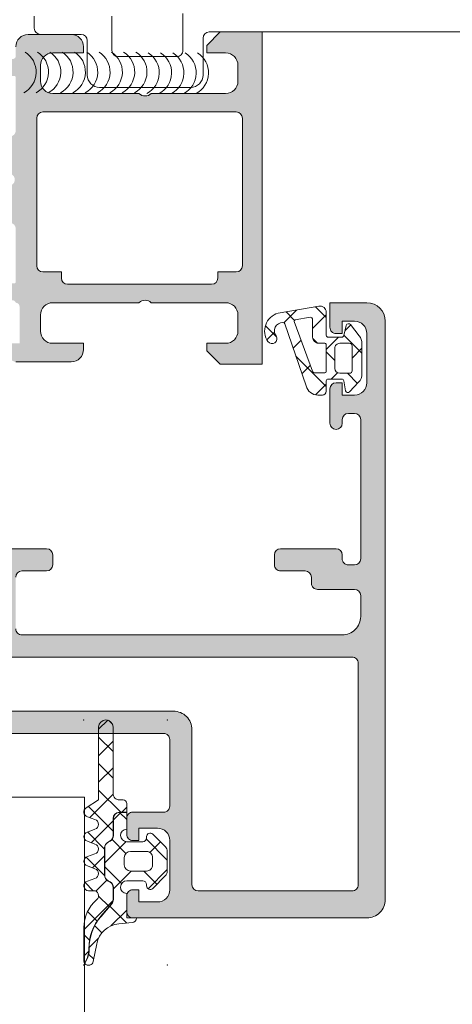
# Model space of a CAD drawing. Header units: millimetres. Extents: x 144573 to 336993, y 74252 to 247042.
# Tile 170 of 256: x 146789 to 146824, y 195383 to 195463. Entities that reach past the tile are written whole.
import ezdxf

# ---------------------------------------------------------------- set-up
doc = ezdxf.new("R2010")
doc.units = ezdxf.units.MM
doc.layers.add('FASÁDA DETAILNÍ', color=255, linetype='Continuous', lineweight=0)

msp = doc.modelspace()

# ---------------------------------------------------------------- hatches: boundary and pattern name
at = {"layer": 'FASÁDA DETAILNÍ'}
h = msp.add_hatch(color=256, dxfattribs=at)
edge = h.paths.add_edge_path()
edge.add_arc((146788.5419464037, 195458.069042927), 0.1199999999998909, 359.9999999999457, 450.0000000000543)
edge.add_line((146788.5419464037, 195458.189042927), (146785.7819484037, 195458.189042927))
edge.add_arc((146785.7819484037, 195458.489042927), 0.2999999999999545, 180, 270, ccw=False)
edge.add_line((146785.4819484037, 195458.489042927), (146785.4819484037, 195459.469017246))
edge.add_arc((146785.7819484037, 195459.469017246), 0.2999999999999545, 90, 180, ccw=False)
edge.add_line((146785.7819484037, 195459.769017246), (146787.6619594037, 195459.769017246))
edge.add_arc((146787.9295027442, 195459.8478843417), 0.2789255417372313, 196.4245945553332, 271.1628700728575)
edge.add_line((146787.9351634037, 195459.569016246), (146788.3887574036, 195459.569016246))
edge.add_arc((146788.3944258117, 195459.8478536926), 0.2788950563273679, 268.8354106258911, 343.5801235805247)
edge.add_line((146788.6619464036, 195459.769017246), (146788.6619464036, 195460.5691919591))
edge.add_arc((146789.6619464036, 195460.5691919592), 0.9999999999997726, 90.00000000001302, 180.000000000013, ccw=False)
edge.add_line((146789.6619464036, 195461.5691919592), (146793.1619537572, 195461.5691919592))
edge.add_arc((146793.1619339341, 195460.569172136), 1.000019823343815, 0.001135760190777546, 89.99886423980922, ccw=False)
edge.add_line((146794.1619537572, 195460.5691919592), (146794.1619537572, 195460.0691919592))
edge.add_line((146794.1619537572, 195460.0691919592), (146791.6619537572, 195460.0691919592))
edge.add_arc((146791.6619991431, 195459.0691465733), 1.000045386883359, 90.00260029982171, 179.9973997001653)
edge.add_line((146790.6619537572, 195459.0691919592), (146790.6619537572, 195457.7691736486))
edge.add_arc((146791.662006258, 195457.7692261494), 1.000052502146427, 180.0030079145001, 269.9969920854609)
edge.add_line((146791.6619537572, 195456.7691736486), (146798.6619537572, 195456.7691736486))
edge.add_arc((146799.1619537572, 195457.2942954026), 0.7250881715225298, 226.4038161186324, 313.5961838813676)
edge.add_line((146799.6619537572, 195456.7691736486), (146805.696041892, 195456.7691736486))
edge.add_arc((146805.6959893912, 195457.7692261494), 1.000052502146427, 270.0030079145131, 359.9969920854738)
edge.add_line((146806.696041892, 195457.7691736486), (146806.696041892, 195459.0691919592))
edge.add_arc((146805.6959965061, 195459.0691465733), 1.000045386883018, 0.002600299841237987, 89.99739970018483)
edge.add_line((146805.696041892, 195460.0691919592), (146804.1619537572, 195460.0691919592))
edge.add_line((146804.1619537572, 195460.0691919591), (146804.1619537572, 195460.6691980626))
edge.add_line((146804.1619537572, 195460.6691980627), (146805.2619598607, 195461.7691736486))
edge.add_line((146805.2619598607, 195461.7691736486), (146808.6619537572, 195461.7691736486))
edge.add_line((146808.6619537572, 195461.7691736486), (146808.6619537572, 195434.7692728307))
edge.add_line((146808.6619537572, 195434.7692728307), (146805.2619598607, 195434.7692728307))
edge.add_line((146805.2619598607, 195434.7692728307), (146804.1619537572, 195435.8692484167))
edge.add_line((146804.1619537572, 195435.8692484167), (146804.1619537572, 195436.4692545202))
edge.add_line((146804.1619537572, 195436.4692545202), (146805.696041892, 195436.4692545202))
edge.add_arc((146805.6959965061, 195437.469299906), 1.000045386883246, 270.0026002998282, 359.9973997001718)
edge.add_line((146806.696041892, 195437.4692545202), (146806.696041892, 195438.7692728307))
edge.add_arc((146805.6959893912, 195438.76922033), 1.000052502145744, 0.003007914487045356, 89.99699208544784)
edge.add_line((146805.696041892, 195439.7692728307), (146799.6619537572, 195439.7692728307))
edge.add_arc((146799.1619537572, 195439.2441510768), 0.7250881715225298, 46.40381611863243, 133.5961838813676)
edge.add_line((146798.6619537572, 195439.7692728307), (146791.6619537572, 195439.7692728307))
edge.add_arc((146791.662006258, 195438.76922033), 1.000052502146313, 90.00300791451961, 179.9969920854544)
edge.add_line((146790.6619537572, 195438.7692728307), (146790.6619537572, 195437.4692545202))
edge.add_arc((146791.6619991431, 195437.469299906), 1.000045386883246, 180.0026002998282, 269.9973997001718)
edge.add_line((146791.6619537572, 195436.4692545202), (146794.1619537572, 195436.4692545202))
edge.add_line((146794.1619537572, 195436.4692545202), (146794.1619537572, 195435.9692545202))
edge.add_arc((146793.1619339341, 195435.9692743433), 1.000019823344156, 270.00113576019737, 359.9988642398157, ccw=False)
edge.add_line((146793.1619537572, 195434.9692545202), (146788.6619537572, 195434.9692545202))
edge.add_arc((146788.6619434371, 195435.4692442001), 0.4999896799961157, 179.9988173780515, 270.0011826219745, ccw=False)
edge.add_line((146788.1619537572, 195435.4692545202), (146788.1619537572, 195436.4692545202))
edge.add_line((146788.1619537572, 195436.4692545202), (146788.961956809, 195436.4692545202))
edge.add_line((146788.961956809, 195436.4692545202), (146788.961956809, 195439.469269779))
edge.add_arc((146788.6619490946, 195439.46927247), 0.3000077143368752, 359.9994860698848, 450.0005139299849)
edge.add_arc((146788.3944258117, 195439.6904437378), 0.2788950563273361, 16.41987641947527, 91.1645893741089)
edge.add_line((146788.3887574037, 195439.9692811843), (146787.9351634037, 195439.9692811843))
edge.add_arc((146787.9295027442, 195439.6904130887), 0.2789255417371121, 88.8371299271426, 163.5754054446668)
edge.add_line((146787.6619594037, 195439.7692801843), (146785.7819484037, 195439.7692801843))
edge.add_arc((146785.7819484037, 195440.0692801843), 0.2999999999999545, 180, 270, ccw=False)
edge.add_line((146785.4819484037, 195440.0692801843), (146785.4819484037, 195441.0492545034))
edge.add_arc((146785.7819484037, 195441.0492545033), 0.2999999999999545, 90, 180, ccw=False)
edge.add_line((146785.7819484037, 195441.3492545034), (146788.5419464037, 195441.3492545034))
edge.add_arc((146788.5419464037, 195441.4692545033), 0.1199999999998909, 269.9999999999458, 360.0000000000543)
edge.add_line((146788.6619464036, 195441.4692545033), (146788.6619464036, 195445.7692801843))
edge.add_arc((146788.1619464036, 195445.7692801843), 0.4999999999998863, 359.999999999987, 449.999999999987)
edge.add_line((146788.1619464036, 195446.2692801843), (146787.4619464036, 195446.2692801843))
edge.add_line((146787.4619464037, 195446.2692801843), (146785.0691260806, 195444.8877847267))
edge.add_arc((146785.0000661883, 195445.0073999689), 0.1381197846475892, 172.2975625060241, 300.0000000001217, ccw=False)
edge.add_arc((146789.8414174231, 195444.559781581), 4.999999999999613, 108.70940074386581, 174.6507719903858, ccw=False)
edge.add_arc((146788.0771912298, 195449.7691487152), 0.5000000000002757, 288.7094007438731, 431.2905992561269)
edge.add_arc((146789.8414174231, 195454.9785158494), 4.999999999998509, 185.3492280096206, 251.2905992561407, ccw=False)
edge.add_arc((146785.0000661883, 195454.5308974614), 0.1381197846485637, 60.0000000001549, 187.7024374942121, ccw=False)
edge.add_line((146785.0691260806, 195454.6505127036), (146787.4619464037, 195453.269017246))
edge.add_line((146787.4619464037, 195453.269017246), (146788.1619464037, 195453.269017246))
edge.add_arc((146788.1619464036, 195453.769017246), 0.5000000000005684, 270.0000000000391, 360.0000000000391)
edge.add_line((146788.6619464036, 195453.769017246), (146788.6619464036, 195458.069042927))
edge = h.paths.add_edge_path(flags=16)
edge.add_arc((146806.5619476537, 195442.7692652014), 0.5, 270, 360)
edge.add_line((146807.0619476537, 195442.7692652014), (146807.0619476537, 195454.7691736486))
edge.add_arc((146806.5619476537, 195454.7691736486), 0.5, 0, 90)
edge.add_line((146806.5619476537, 195455.2691736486), (146790.8619659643, 195455.2691736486))
edge.add_arc((146790.8619659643, 195454.7691736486), 0.5, 90, 180)
edge.add_line((146790.3619659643, 195454.7691736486), (146790.3619659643, 195442.7692652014))
edge.add_arc((146790.8619659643, 195442.7692652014), 0.5, 180, 270)
edge.add_line((146790.8619659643, 195442.2692652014), (146792.3619659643, 195442.2692652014))
edge.add_line((146792.3619659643, 195442.2692652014), (146792.3619659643, 195441.7692652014))
edge.add_arc((146792.8619659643, 195441.7692652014), 0.5, 180, 270)
edge.add_line((146792.8619659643, 195441.2692652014), (146804.5619476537, 195441.2692652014))
edge.add_arc((146804.5619476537, 195441.7692652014), 0.5, 270, 360)
edge.add_line((146805.0619476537, 195441.7692652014), (146805.0619476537, 195442.2692652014))
edge.add_line((146805.0619476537, 195442.2692652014), (146806.5619476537, 195442.2692652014))
h = msp.add_hatch(color=256, dxfattribs=at)
edge = h.paths.add_edge_path(flags=16)
edge.add_ellipse((146815.9619397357, 195410.4692248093), major_axis=(-0.4999740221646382, 0), ratio=1, start_angle=179.9970229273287, end_angle=270.0029770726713, ccw=False)
edge.add_line((146816.4619137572, 195410.4691988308), (146816.4619137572, 195392.4691988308))
edge.add_ellipse((146815.9619397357, 195392.4691728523), major_axis=(-0.4999740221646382, 0), ratio=1, start_angle=89.99702292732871, end_angle=180.0029770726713, ccw=False)
edge.add_line((146815.9619137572, 195391.9691988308), (146803.4619137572, 195391.9691988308))
edge.add_ellipse((146803.4619355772, 195392.4692206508), major_axis=(-0.5000218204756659, 0), ratio=1, start_angle=0.0025002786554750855, end_angle=89.99749972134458, ccw=False)
edge.add_line((146802.9619137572, 195392.4691988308), (146802.9619137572, 195405.0722498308))
edge.add_ellipse((146801.4619148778, 195405.0722509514), major_axis=(-1.499998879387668, 0), ratio=1, start_angle=179.999957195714, end_angle=270.0000428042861)
edge.add_line((146801.4619137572, 195406.5722498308), (146788.4619257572, 195406.5722498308))
edge.add_ellipse((146788.4619253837, 195407.0722494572), major_axis=(-0.4999996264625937, 0), ratio=1, start_angle=-4.280428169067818e-05, end_angle=90.00004280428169, ccw=False)
edge.add_line((146787.9619257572, 195407.0722498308), (146787.9619257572, 195410.4691988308))
edge.add_ellipse((146788.4619253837, 195410.4691992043), major_axis=(-0.4999996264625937, 0), ratio=1, start_angle=-90.00004280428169, end_angle=4.280428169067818e-05, ccw=False)
edge.add_line((146788.4619257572, 195410.9691988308), (146815.9619137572, 195410.9691988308))
edge = h.paths.add_edge_path()
edge.add_line((146817.1619257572, 195439.7691938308), (146814.1619257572, 195439.7691938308))
edge.add_line((146814.1619257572, 195439.7691938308), (146814.1619257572, 195437.7691938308))
edge.add_arc((146814.6618997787, 195437.7691678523), 0.4999740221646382, 179.9970229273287, 270.0029770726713)
edge.add_line((146814.6619257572, 195437.2691938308), (146815.1619257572, 195437.2691938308))
edge.add_line((146815.1619257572, 195437.2691938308), (146815.1619257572, 195438.2691938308))
edge.add_line((146815.1619257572, 195438.2691938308), (146816.1619257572, 195438.2691938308))
edge.add_arc((146816.1618616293, 195437.2691297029), 1.000064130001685, 0.0036740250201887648, 89.99632597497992, ccw=False)
edge.add_line((146817.1619257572, 195437.2691938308), (146817.1619257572, 195433.2691938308))
edge.add_arc((146816.1618957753, 195433.2692238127), 1.000029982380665, 270.00171778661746, 359.9982822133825, ccw=False)
edge.add_line((146816.1619257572, 195432.2691938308), (146815.1619257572, 195432.2691938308))
edge.add_line((146815.1619257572, 195432.2691938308), (146815.1619257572, 195433.2691938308))
edge.add_line((146815.1619257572, 195433.2691938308), (146814.6619257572, 195433.2691938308))
edge.add_arc((146814.6619313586, 195432.7691882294), 0.5000056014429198, 90.00064186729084, 179.9993581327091)
edge.add_line((146814.1619257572, 195432.7691938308), (146814.1619257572, 195429.9691908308))
edge.add_arc((146814.6619257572, 195429.9691908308), 0.5, 180, 360)
edge.add_line((146815.1619257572, 195429.9691908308), (146815.1619257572, 195430.2691938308))
edge.add_arc((146815.6619364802, 195430.2691831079), 0.5000107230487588, 90.00122873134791, 179.9987712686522, ccw=False)
edge.add_line((146815.6619257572, 195430.7691938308), (146816.1619257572, 195430.7691938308))
edge.add_arc((146816.1618578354, 195430.2691259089), 0.5000679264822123, 0.007782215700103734, 89.9922177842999, ccw=False)
edge.add_line((146816.6619257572, 195430.2691938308), (146816.6619257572, 195418.9691988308))
edge.add_arc((146816.1619039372, 195418.9692206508), 0.5000218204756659, 270.0025002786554, 359.9974997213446, ccw=False)
edge.add_line((146816.1619257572, 195418.4691988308), (146815.6619257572, 195418.4691988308))
edge.add_arc((146815.6618630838, 195418.9691361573), 0.499937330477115, 179.9928172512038, 270.00718274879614, ccw=False)
edge.add_line((146815.1619257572, 195418.9691988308), (146815.1619257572, 195419.2692018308))
edge.add_arc((146814.6618629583, 195419.2691390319), 0.5000628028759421, 0.007195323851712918, 89.9928046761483)
edge.add_line((146814.6619257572, 195419.7692018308), (146810.1619257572, 195419.7692018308))
edge.add_arc((146810.1619313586, 195419.2691962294), 0.5000056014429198, 90.00064186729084, 179.9993581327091)
edge.add_line((146809.6619257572, 195419.2692018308), (146809.6619257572, 195418.4691988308))
edge.add_arc((146810.1618997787, 195418.4691728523), 0.4999740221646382, 179.9970229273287, 270.0029770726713)
edge.add_line((146810.1619257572, 195417.9691988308), (146812.1619257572, 195417.9691988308))
edge.add_arc((146812.1618578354, 195417.4691309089), 0.5000679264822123, 0.007782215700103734, 89.9922177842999, ccw=False)
edge.add_line((146812.6619257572, 195417.4691988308), (146812.6619257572, 195416.9691988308))
edge.add_arc((146813.1618630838, 195416.9691361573), 0.499937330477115, 179.9928172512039, 270.0071827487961)
edge.add_line((146813.1619257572, 195416.4691988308), (146816.1619257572, 195416.4691988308))
edge.add_arc((146816.1618706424, 195415.969143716), 0.5000551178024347, 0.006314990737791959, 89.99368500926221, ccw=False)
edge.add_line((146816.6619257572, 195415.9691988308), (146816.6619257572, 195414.2692018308))
edge.add_arc((146815.161957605, 195414.2691699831), 1.499968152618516, -90.0012165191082, 0.0012165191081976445, ccw=False)
edge.add_line((146815.1619257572, 195412.7692018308), (146789.1619257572, 195412.7692018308))
edge.add_arc((146789.1619048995, 195413.269180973), 0.4999791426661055, 179.9976097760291, 270.0023902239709, ccw=False)
edge.add_line((146788.6619257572, 195413.2692018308), (146788.6619257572, 195417.4691988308))
edge.add_arc((146789.1619313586, 195417.4691932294), 0.5000056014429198, 90.00064186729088, 179.9993581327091, ccw=False)
edge.add_line((146789.1619257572, 195417.9691988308), (146791.1619257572, 195417.9691988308))
edge.add_arc((146791.1619039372, 195418.4692206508), 0.5000218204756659, 270.0025002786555, 359.9974997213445)
edge.add_line((146791.6619257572, 195418.4691988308), (146791.6619257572, 195419.2692018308))
edge.add_arc((146791.1618732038, 195419.2691492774), 0.5000525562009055, 0.006021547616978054, 89.99397845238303)
edge.add_line((146791.1619257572, 195419.7692018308), (146786.1619247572, 195419.7692018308))
edge.add_line((146786.1619247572, 195419.7692018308), (146785.4040357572, 195419.5518808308))
edge.add_arc((146785.321344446, 195419.8402592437), 0.2999999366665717, 217.904814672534, 286.00002422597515, ccw=False)
edge.add_arc((146784.8479245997, 195419.4716486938), 0.3000001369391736, 37.90471808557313, 89.99996992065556)
edge.add_line((146784.8479247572, 195419.7716488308), (146782.7837777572, 195419.7716468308))
edge.add_arc((146782.7837772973, 195419.3716474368), 0.3999993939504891, 89.99993412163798, 201.9737695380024)
edge.add_line((146782.4128357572, 195419.2219748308), (146783.2291967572, 195417.1987458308))
edge.add_arc((146783.4146670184, 195417.2735824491), 0.1999993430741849, 201.9739078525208, 294.1410923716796)
edge.add_line((146783.4964637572, 195417.0910748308), (146785.8801487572, 195418.1593948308))
edge.add_arc((146785.9619454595, 195417.9768867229), 0.1999997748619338, -0.8199006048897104, 114.1410254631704, ccw=False)
edge.add_line((146786.1619247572, 195417.9740248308), (146786.1619257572, 195406.6699448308))
edge.add_arc((146785.9705112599, 195406.6615131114), 0.1916001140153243, -91.04445002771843, 2.5222218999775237, ccw=False)
edge.add_line((146785.9670187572, 195406.4699448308), (146785.5464347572, 195406.4699448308))
edge.add_line((146785.5464347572, 195406.4699448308), (146783.0808227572, 195407.9016798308))
edge.add_arc((146782.9300110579, 195407.6423428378), 0.2999997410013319, 59.82080388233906, 164.0000282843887)
edge.add_line((146782.6416327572, 195407.7250338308), (146782.2137617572, 195406.2328728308))
edge.add_line((146782.2137617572, 195406.2328728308), (146781.7153497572, 195405.3695978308))
edge.add_arc((146782.0617599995, 195405.1695978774), 0.4000000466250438, 150.0000115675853, 269.9999652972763)
edge.add_line((146782.0617597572, 195404.7695978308), (146786.1696907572, 195404.7699448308))
edge.add_line((146786.1696907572, 195404.7699448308), (146800.6617477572, 195404.7722498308))
edge.add_arc((146800.6619258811, 195404.2722499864), 0.4999998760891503, -1.7834918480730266e-05, 90.02041150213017, ccw=False)
edge.add_line((146801.1619257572, 195404.2722498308), (146801.1619257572, 195398.8692078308))
edge.add_arc((146800.6619261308, 195398.8692074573), 0.4999996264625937, -90.00004280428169, 4.280428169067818e-05, ccw=False)
edge.add_line((146800.6619257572, 195398.3692078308), (146798.1619257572, 195398.3692078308))
edge.add_arc((146798.1619253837, 195397.8692082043), 0.4999996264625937, 89.99995719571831, 180.0000428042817)
edge.add_line((146797.6619257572, 195397.8692078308), (146797.6619257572, 195396.5692048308))
edge.add_arc((146798.1619048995, 195396.569183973), 0.4999791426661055, 179.9976097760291, 270.0023902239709)
edge.add_line((146798.1619257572, 195396.0692048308), (146798.6619257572, 195396.0692048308))
edge.add_line((146798.6619257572, 195396.0692048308), (146798.6619257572, 195397.0692048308))
edge.add_line((146798.6619257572, 195397.0692048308), (146800.1619257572, 195397.0692048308))
edge.add_arc((146800.1618940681, 195396.0691731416), 1.000031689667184, 0.0018155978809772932, 89.99818440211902, ccw=False)
edge.add_line((146801.1619257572, 195396.0692048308), (146801.1619257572, 195392.0692048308))
edge.add_arc((146800.1618565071, 195392.0692740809), 1.00006925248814, 270.00396746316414, 359.9960325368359, ccw=False)
edge.add_line((146800.1619257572, 195391.0692048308), (146798.6619257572, 195391.0692048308))
edge.add_line((146798.6619257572, 195391.0692048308), (146798.6619257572, 195392.0692048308))
edge.add_line((146798.6619257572, 195392.0692048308), (146798.1619257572, 195392.0692048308))
edge.add_arc((146798.1618997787, 195391.5692308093), 0.4999740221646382, 89.99702292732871, 180.0029770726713)
edge.add_line((146797.6619257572, 195391.5692048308), (146797.6619257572, 195390.2692018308))
edge.add_arc((146798.1619313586, 195390.2692074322), 0.5000056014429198, 180.0006418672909, 269.9993581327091)
edge.add_line((146798.1619257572, 195389.7692018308), (146817.1619257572, 195389.7692018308))
edge.add_arc((146817.1619550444, 195391.2691725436), 1.499970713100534, 269.99888129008, 360.00111870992)
edge.add_line((146818.6619257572, 195391.2692018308), (146818.6619257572, 195438.2691938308))
edge.add_arc((146817.1618654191, 195438.2691334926), 1.500060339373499, 0.002304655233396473, 89.9976953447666)
h = msp.add_hatch(dxfattribs=at)
h.set_pattern_fill('ANSI37', color=256, scale=0.625, angle=-1.272221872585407e-14, style=0)
h.set_pattern_definition([(44.99999999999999, (146815.1619537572, 195437.2691738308), (-1.403165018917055, 1.403165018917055), []), (135, (146815.1619537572, 195437.2691738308), (-1.403165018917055, -1.403165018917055), [])])
edge = h.paths.add_edge_path(flags=16)
edge.add_ellipse((146813.2597406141, 195436.9669587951), major_axis=(-0.4977897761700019, 0), ratio=1, start_angle=-0.254722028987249, end_angle=90.19257972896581)
edge.add_line((146813.2614137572, 195436.4691718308), (146813.7619327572, 195436.4691718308))
edge.add_ellipse((146813.7619470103, 195436.3691880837), major_axis=(-0.09998374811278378, 0), ratio=1, start_angle=179.9912593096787, end_angle=270.00816772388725, ccw=False)
edge.add_line((146813.8619307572, 195436.3691728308), (146813.8619347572, 195434.1687428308))
edge.add_ellipse((146813.7619301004, 195434.1687454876), major_axis=(-0.1000046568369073, 0), ratio=1, start_angle=90.00152216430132, end_angle=179.9984778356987, ccw=False)
edge.add_line((146813.7619327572, 195434.0687408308), (146812.9499907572, 195434.0687408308))
edge.add_ellipse((146812.949999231, 195434.2687474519), major_axis=(-0.2000066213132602, 0), ratio=1, start_angle=15.688615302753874, end_angle=89.997572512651, ccw=False)
edge.add_line((146812.7574437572, 195434.2146638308), (146811.2701187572, 195438.2328048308))
edge.add_ellipse((146811.3639002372, 195438.2675183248), major_axis=(-0.09999996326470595, 0), ratio=1, start_angle=-79.67771585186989, end_angle=20.312182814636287, ccw=False)
edge.add_line((146811.3459817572, 195438.3658998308), (146812.5554507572, 195438.5861828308))
edge.add_ellipse((146812.5619594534, 195438.3862924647), major_axis=(-0.199996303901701, 0), ratio=1, start_angle=179.9989589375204, end_angle=271.864967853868, ccw=False)
edge.add_line((146812.7619557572, 195438.3862888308), (146812.7619557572, 195436.9691718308))
edge = h.paths.add_edge_path(flags=16)
edge.add_ellipse((146815.7619445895, 195436.2691706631), major_axis=(-0.2000001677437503, 0), ratio=1, start_angle=179.9997615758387, end_angle=270.00023842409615, ccw=False)
edge.add_line((146815.9619447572, 195436.2691698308), (146815.9619407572, 195434.2347128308))
edge.add_ellipse((146815.7619454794, 195434.2347081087), major_axis=(-0.1999952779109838, 0), ratio=1, start_angle=89.99950663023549, end_angle=180.0013528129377, ccw=False)
edge.add_line((146815.7619437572, 195434.0347128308), (146814.9619337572, 195434.0347128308))
edge.add_ellipse((146814.961942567, 195434.4347236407), major_axis=(-0.4000108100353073, 0), ratio=1, start_angle=0.001978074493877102, end_angle=89.99873812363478, ccw=False)
edge.add_line((146814.5619317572, 195434.4347098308), (146814.5619317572, 195436.0691728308))
edge.add_ellipse((146814.9619266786, 195436.0691759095), major_axis=(-0.3999949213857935, 0), ratio=1, start_angle=-90.00101395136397, end_angle=0.0004409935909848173, ccw=False)
edge.add_line((146814.9619337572, 195436.4691708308), (146815.7619437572, 195436.4691708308))
edge = h.paths.add_edge_path()
edge.add_arc((146815.6853926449, 195437.8691627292), 0.2000083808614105, 40.0023157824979, 164.9984805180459)
edge.add_line((146815.4922007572, 195437.9209338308), (146815.3016667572, 195437.1174088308))
edge.add_arc((146815.1084731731, 195437.1691852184), 0.2000113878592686, 270.00274550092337, 344.9971436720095, ccw=False)
edge.add_line((146815.1084827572, 195436.9691738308), (146814.0119327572, 195436.9691738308))
edge.add_arc((146814.0119224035, 195437.1191614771), 0.1499876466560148, 179.9960448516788, 270.0039551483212, ccw=False)
edge.add_line((146813.8619347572, 195437.1191718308), (146813.8619427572, 195439.0020428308))
edge.add_arc((146813.3619428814, 195439.0020447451), 0.4999998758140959, 359.9997806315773, 459.9335722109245)
edge.add_line((146813.2756897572, 195439.4945488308), (146809.9559637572, 195438.9131598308))
edge.add_arc((146810.3620380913, 195437.4691743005), 1.499996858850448, 105.7069244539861, 215.08755399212)
edge.add_arc((146809.4619352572, 195436.8368673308), 0.3999981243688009, 215.0880041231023, 395.0880041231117)
edge.add_arc((146810.3432349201, 195437.4713888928), 0.6860034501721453, 90.48435837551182, 216.1411855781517, ccw=False)
edge.add_arc((146810.3570550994, 195438.0082652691), 0.1503878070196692, 19.01615097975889, 97.49607826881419, ccw=False)
edge.add_line((146810.4992357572, 195438.0572668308), (146812.2269177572, 195433.0110408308))
edge.add_arc((146813.1930097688, 195433.2691619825), 0.999980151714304, 194.9589109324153, 270.0005723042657)
edge.add_line((146813.1930197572, 195432.2691818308), (146813.5619247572, 195432.2691698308))
edge.add_arc((146813.5619040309, 195432.5691895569), 0.3000197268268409, 270.0039581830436, 359.9968057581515)
edge.add_line((146813.8619237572, 195432.5691728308), (146813.8619237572, 195433.4191878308))
edge.add_arc((146814.0119078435, 195433.4192007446), 0.1499840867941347, 89.99506678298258, 180.0049332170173, ccw=False)
edge.add_line((146814.0119207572, 195433.5691848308), (146815.1084827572, 195433.5691738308))
edge.add_arc((146815.1084736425, 195433.3691592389), 0.2000145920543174, 15.002374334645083, 89.99738902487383, ccw=False)
edge.add_line((146815.3016707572, 195433.4209348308), (146815.4307647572, 195432.6175628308))
edge.add_arc((146815.6239406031, 195432.6692872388), 0.1999808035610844, 194.9897870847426, 315.007444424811)
edge.add_line((146815.7653667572, 195432.5278978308), (146816.4918857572, 195433.3037678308))
edge.add_arc((146815.7619441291, 195433.9872782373), 1.000000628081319, 316.8814623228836, 360.0000340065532)
edge.add_line((146816.7619447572, 195433.9872788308), (146816.7619447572, 195436.4659118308))
edge.add_arc((146815.7619418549, 195436.4659107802), 1.000002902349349, 6.019661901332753e-05, 37.82779308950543)
edge.add_line((146816.5518017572, 195437.0792028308), (146815.8386027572, 195437.9977318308))
h = msp.add_hatch(dxfattribs=at)
h.set_pattern_fill('ANSI37', color=256, scale=0.48, angle=90, style=0)
h.set_pattern_definition([(135, (147661.4800355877, 196355.2586091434), (-1.077630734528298, -1.077630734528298), []), (225, (147661.4800355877, 196355.2586091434), (1.077630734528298, -1.077630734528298), [])])
edge = h.paths.add_edge_path()
edge.add_line((146795.0785372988, 195396.9833602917), (146794.4714797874, 195396.7561013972))
edge.add_arc((146794.5719549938, 195396.3792652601), 0.3900009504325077, 104.9293687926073, 255.070631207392)
edge.add_line((146794.4714797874, 195396.0024291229), (146795.0785372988, 195395.7751702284))
edge.add_arc((146794.9719538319, 195395.3792652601), 0.4100009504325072, 285.0676336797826, 434.9323663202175, ccw=False)
edge.add_line((146795.0785372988, 195394.9833602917), (146794.4714797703, 195394.7561013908))
edge.add_arc((146794.5719534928, 195394.3792652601), 0.390000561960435, 104.9291583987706, 255.0708416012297)
edge.add_line((146794.4714797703, 195394.0024291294), (146795.0785372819, 195393.7751702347))
edge.add_arc((146794.9719553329, 195393.3792652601), 0.4100005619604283, 285.06742474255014, 434.9325713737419, ccw=False)
edge.add_line((146795.0785372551, 195392.9833602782), (146794.471479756, 195392.756105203))
edge.add_arc((146794.5719669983, 195392.3792225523), 0.3900489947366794, 104.9293168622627, 269.9999999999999)
edge.add_line((146794.5719669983, 195391.9891735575), (146794.971956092, 195391.9891735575))
edge.add_arc((146794.971956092, 195391.579172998), 0.4100005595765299, 310.3199356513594, 449.99999999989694, ccw=False)
edge.add_arc((146797.171925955, 195388.9868867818), 2.989972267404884, 130.3199378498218, 180.0013304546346)
edge.add_line((146794.1819536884, 195388.9868173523), (146794.181954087, 195386.3150257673))
edge.add_arc((146794.571954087, 195386.3144681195), 0.3900003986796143, 179.9180747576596, 215.6405699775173)
edge.add_line((146794.2550052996, 195386.0872154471), (146794.3846570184, 195386.3455067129))
edge.add_arc((146792.606142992, 195387.2382484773), 1.990000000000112, 333.345208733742, 360.6188691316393)
edge.add_arc((146798.6095255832, 195387.3030953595), 4.013732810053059, 139.3588191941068, 180.618869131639, ccw=False)
edge.add_line((146795.5638915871, 195389.9173188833), (146796.4447584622, 195390.9435502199))
edge.add_arc((146796.0760305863, 195391.260048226), 0.4859333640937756, 319.3588191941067, 359.9999999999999)
edge.add_line((146796.5619639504, 195391.260048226), (146796.5619639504, 195392.2576456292))
edge.add_arc((146796.0719639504, 195392.2576456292), 0.4900000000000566, 360.0000000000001, 420.0000000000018)
edge.add_line((146796.3169639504, 195392.6819980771), (146796.1169639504, 195392.7974681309))
edge.add_arc((146796.3719639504, 195393.2391410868), 0.5099999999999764, 179.9999999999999, 240.00000000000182, ccw=False)
edge.add_line((146795.8619639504, 195393.2391410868), (146795.8619639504, 195395.4761509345))
edge.add_arc((146796.3719639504, 195395.4761509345), 0.5100000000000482, 120.00000000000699, 179.9999999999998, ccw=False)
edge.add_line((146796.1169639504, 195395.9178238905), (146796.3169639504, 195396.0332939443))
edge.add_arc((146796.0719639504, 195396.4576463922), 0.4899999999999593, 300.000000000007, 359.9999999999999)
edge.add_line((146796.5619639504, 195396.4576463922), (146796.5619639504, 195397.8576441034))
edge.add_arc((146797.0719639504, 195397.8576441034), 0.509999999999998, 89.99999999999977, 180, ccw=False)
edge.add_line((146797.0719639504, 195398.3676441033), (146797.6619642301, 195398.3676441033))
edge.add_line((146797.6619642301, 195398.3676441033), (146797.6619632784, 195399.0792656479))
edge.add_arc((146797.3719632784, 195399.0792652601), 0.2900000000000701, 360.0000766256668, 450.0000000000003)
edge.add_line((146797.3719632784, 195399.3692652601), (146797.0719781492, 195399.3692652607))
edge.add_arc((146797.0717966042, 195399.8790872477), 0.5098220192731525, 179.975713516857, 270.02040272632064, ccw=False)
edge.add_line((146796.5619746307, 195399.8793033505), (146796.5619441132, 195405.2792663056))
edge.add_arc((146795.9719456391, 195405.2792629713), 0.5899984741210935, 360.0003238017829, 540.0000000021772)
edge.add_line((146795.3819471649, 195405.2792629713), (146795.3819471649, 195399.3738547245))
edge.add_line((146795.3819471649, 195399.3738547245), (146794.3771928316, 195398.717151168))
edge.add_arc((146794.5719534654, 195398.3792634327), 0.3899997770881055, 119.9594211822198, 255.0702409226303)
edge.add_line((146794.4714759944, 195398.0024291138), (146795.0785372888, 195397.7751702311))
edge.add_arc((146794.9719538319, 195397.3792652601), 0.4100009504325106, 285.0676336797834, 434.93236777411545, ccw=False)
h = msp.add_hatch(dxfattribs=at)
h.set_pattern_fill('ANSI37', color=256, scale=0.625, angle=90, style=0)
h.set_pattern_definition([(135, (147661.4800355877, 196355.2586091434), (-1.403165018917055, -1.403165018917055), []), (225, (147661.4800355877, 196355.2586091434), (1.403165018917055, -1.403165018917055), [])])
edge = h.paths.add_edge_path()
edge.add_arc((146799.5719471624, 195396.3791257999), 0.2900050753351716, 404.9975633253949, 539.9994892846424)
edge.add_line((146799.281942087, 195396.3791283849), (146799.281942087, 195396.2791341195))
edge.add_arc((146798.971942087, 195396.2791341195), 0.3099999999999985, 269.9999999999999, 360.0000000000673, ccw=False)
edge.add_line((146798.971942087, 195395.9691341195), (146797.671966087, 195395.9691341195))
edge.add_arc((146797.671966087, 195396.4791341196), 0.5100000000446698, 91.12352014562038, 270.00000000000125, ccw=False)
edge.add_line((146797.6619660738, 195396.9890360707), (146797.6619642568, 195398.3476441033))
edge.add_line((146797.6619642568, 195398.3476441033), (146797.0719639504, 195398.3476441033))
edge.add_arc((146797.0719639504, 195397.8576441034), 0.4900000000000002, 90.00000000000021, 180)
edge.add_line((146796.5819639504, 195397.8576441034), (146796.5819639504, 195396.4576463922))
edge.add_arc((146796.0719639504, 195396.4576463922), 0.5099999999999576, 300.00000000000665, 360.0000000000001, ccw=False)
edge.add_line((146796.3269639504, 195396.0159734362), (146796.1269639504, 195395.9005033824))
edge.add_arc((146796.3719639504, 195395.4761509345), 0.4900000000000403, 120.0000000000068, 180.0000000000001)
edge.add_line((146795.8819639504, 195395.4761509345), (146795.8819639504, 195393.2391410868))
edge.add_arc((146796.3719639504, 195393.2391410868), 0.4899999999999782, 180.0000000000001, 240.0000000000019)
edge.add_line((146796.1269639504, 195392.814788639), (146796.3269639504, 195392.6993185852))
edge.add_arc((146796.0719639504, 195392.2576456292), 0.5100000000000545, 359.99999999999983, 420.00000000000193, ccw=False)
edge.add_line((146796.5819639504, 195392.2576456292), (146796.5819639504, 195391.260048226))
edge.add_arc((146796.0760305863, 195391.260048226), 0.5059333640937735, 319.3588191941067, 359.99999999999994, ccw=False)
edge.add_line((146796.4599345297, 195390.9305238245), (146795.5790676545, 195389.9042924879))
edge.add_arc((146798.6095255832, 195387.3030953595), 3.993732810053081, 139.3588191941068, 180.618869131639)
edge.add_arc((146792.606142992, 195387.2382484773), 2.010000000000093, 333.3452087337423, 360.6188691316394, ccw=False)
edge.add_line((146794.4025315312, 195386.3365344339), (146794.2684903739, 195386.0694985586))
edge.add_arc((146794.571954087, 195386.3144681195), 0.3900003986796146, 218.9120293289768, 348.9894375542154)
edge.add_line((146794.9547753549, 195386.2399819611), (146795.2343769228, 195387.6780727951))
edge.add_arc((146797.207430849, 195387.2944607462), 2.010000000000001, 94.99524938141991, 168.9975035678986, ccw=False)
edge.add_line((146797.0324138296, 195389.2968266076), (146798.1053736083, 195389.390608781))
edge.add_arc((146798.0719523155, 195389.779175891), 0.3900017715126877, 274.9160046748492, 358.5301263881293)
edge.add_line((146798.4618257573, 195389.7691718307), (146797.6619547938, 195389.7691718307))
edge.add_line((146797.6619547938, 195389.7691718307), (146797.6619660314, 195391.7692511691))
edge.add_arc((146797.671966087, 195392.2791531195), 0.5100000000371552, 90, 268.87647509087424, ccw=False)
edge.add_line((146797.671966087, 195392.7891531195), (146798.9719420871, 195392.7891531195))
edge.add_arc((146798.971942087, 195392.4791531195), 0.3100000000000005, 359.99999999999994, 450, ccw=False)
edge.add_line((146799.281942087, 195392.4791531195), (146799.281942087, 195392.3791281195))
edge.add_arc((146799.5719574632, 195392.3791563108), 0.2900153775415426, 180.0055695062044, 314.9966855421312)
edge.add_line((146799.7770174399, 195392.174072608), (146800.8183144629, 195393.2146370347))
edge.add_arc((146800.471954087, 195393.5612412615), 0.4900000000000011, 314.9798378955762, 359.9999999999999)
edge.add_line((146800.961954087, 195393.5612412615), (146800.961954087, 195395.1972897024))
edge.add_arc((146800.471954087, 195395.1972897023), 0.4899999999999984, 360.0000000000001, 405.0276992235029)
edge.add_line((146800.818268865, 195395.543939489), (146799.7770204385, 195396.5841816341))
edge = h.paths.add_edge_path()
edge.add_arc((146797.9719322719, 195394.6791569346), 0.4999901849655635, 89.99999999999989, 179.9999999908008, ccw=False)
edge.add_line((146797.9719322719, 195395.1791471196), (146799.271942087, 195395.1791471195))
edge.add_arc((146799.2719607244, 195394.6791657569), 0.4999813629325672, -0.0021357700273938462, 90.0021357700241, ccw=False)
edge.add_line((146799.771942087, 195394.6791471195), (146799.771942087, 195394.0791401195))
edge.add_arc((146799.2719607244, 195394.0791214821), 0.4999813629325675, 269.997864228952, 360.002135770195, ccw=False)
edge.add_line((146799.271942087, 195393.5791401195), (146797.9719322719, 195393.5791401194))
edge.add_arc((146797.9719322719, 195394.0791303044), 0.4999901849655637, 180, 270, ccw=False)
edge.add_line((146797.4719420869, 195394.0791303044), (146797.4719420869, 195394.6791569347))

# ---------------------------------------------------------------- linework, layer by layer
for points in [[(146923.3980943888, 195479.7690741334), (146923.3980943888, 195462.2691736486, -0.414213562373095), (146922.8980943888, 195461.7691736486), (146804.3619537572, 195461.7691736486, 0.414213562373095), (146803.8619537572, 195461.2691736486), (146803.8619537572, 195458.2691736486, -0.414213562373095), (146802.8619537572, 195457.2691736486), (146795.4619537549, 195457.2691736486, -0.4142135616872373), (146794.4619537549, 195458.2691736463), (146794.4619537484, 195461.0691736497, 0.4142135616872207), (146793.9619537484, 195461.5691736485), (146790.6619537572, 195461.5691736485, -0.414213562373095), (146790.1619537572, 195462.0691736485), (146790.1619537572, 195463.0691736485, -0.414213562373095)], [(146796.4619557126, 195463.0691736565), (146796.4619557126, 195460.2691735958, 0.4142135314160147), (146796.9619557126, 195459.7691736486), (146801.728004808, 195459.7691736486, 0.4142135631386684), (146802.228004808, 195460.2691736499), (146802.2280048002, 195463.2691736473, -0.4142135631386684)], [(146788.6619464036, 195460.5691919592, -0.414213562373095), (146789.6619464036, 195461.5691919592), (146793.1619537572, 195461.5691919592, -0.4142019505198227), (146794.1619537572, 195460.5691919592), (146794.1619537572, 195460.0691919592), (146791.6619537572, 195460.0691919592, 0.4141869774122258), (146790.6619537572, 195459.0691919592), (146790.6619537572, 195457.7691736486, 0.4141828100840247), (146791.6619537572, 195456.7691736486), (146798.6619537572, 195456.7691736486, 0.3999328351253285), (146799.6619537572, 195456.7691736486), (146805.696041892, 195456.7691736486, 0.4141828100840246), (146806.696041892, 195457.7691736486), (146806.696041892, 195459.0691919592, 0.4141869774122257), (146805.696041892, 195460.0691919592), (146804.1619537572, 195460.0691919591), (146804.1619537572, 195460.6691980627), (146805.2619598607, 195461.7691736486), (146808.6619537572, 195461.7691736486), (146808.6619537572, 195434.7692728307), (146805.2619598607, 195434.7692728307), (146804.1619537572, 195435.8692484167), (146804.1619537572, 195436.4692545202), (146805.696041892, 195436.4692545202, 0.4141869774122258), (146806.696041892, 195437.4692545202), (146806.696041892, 195438.7692728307, 0.4141828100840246), (146805.696041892, 195439.7692728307), (146799.6619537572, 195439.7692728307, 0.3999328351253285), (146798.6619537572, 195439.7692728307), (146791.6619537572, 195439.7692728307, 0.4141828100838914), (146790.6619537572, 195438.7692728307), (146790.6619537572, 195437.4692545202, 0.4141869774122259), (146791.6619537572, 195436.4692545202), (146794.1619537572, 195436.4692545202), (146794.1619537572, 195435.9692545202, -0.4142019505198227), (146793.1619537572, 195434.9692545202), (146788.6619537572, 195434.9692545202, -0.414225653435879)], [(146786.1696907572, 195404.7699448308), (146800.6617477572, 195404.7722498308), (146800.6617477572, 195404.7722498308, -0.414318), (146801.1619257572, 195404.2722498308), (146801.1619257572, 195398.8692078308), (146801.1619257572, 195398.8692078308, -0.414214), (146800.6619257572, 195398.3692078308), (146798.1619257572, 195398.3692078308), (146798.1619257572, 195398.3692078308, 0.414214), (146797.6619257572, 195397.8692078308), (146797.6619257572, 195396.5692048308), (146797.6619257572, 195396.5692048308, 0.414238), (146798.1619257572, 195396.0692048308), (146798.6619257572, 195396.0692048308), (146798.6619257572, 195397.0692048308), (146800.1619257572, 195397.0692048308), (146800.1619257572, 195397.0692048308, -0.414195), (146801.1619257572, 195396.0692048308), (146801.1619257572, 195392.0692048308), (146801.1619257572, 195392.0692048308, -0.414173), (146800.1619257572, 195391.0692048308), (146798.6619257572, 195391.0692048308), (146798.6619257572, 195392.0692048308), (146798.1619257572, 195392.0692048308), (146798.1619257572, 195392.0692048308, 0.414244), (146797.6619257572, 195391.5692048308), (146797.6619257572, 195390.2692018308), (146797.6619257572, 195390.2692018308, 0.414207), (146798.1619257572, 195389.7692018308), (146817.1619257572, 195389.7692018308), (146817.1619257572, 195389.7692018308, 0.414225), (146818.6619257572, 195391.2692018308), (146818.6619257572, 195438.2691938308), (146818.6619257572, 195438.2691938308, 0.41419), (146817.1619257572, 195439.7691938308), (146817.1619257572, 195439.7691938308), (146814.1619257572, 195439.7691938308), (146814.1619257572, 195437.7691938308), (146814.1619257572, 195437.7691938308, 0.414244), (146814.6619257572, 195437.2691938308), (146815.1619257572, 195437.2691938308), (146815.1619257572, 195438.2691938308), (146816.1619257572, 195438.2691938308), (146816.1619257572, 195438.2691938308, -0.414176), (146817.1619257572, 195437.2691938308), (146817.1619257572, 195433.2691938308), (146817.1619257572, 195433.2691938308, -0.414196), (146816.1619257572, 195432.2691938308), (146815.1619257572, 195432.2691938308), (146815.1619257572, 195433.2691938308), (146814.6619257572, 195433.2691938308), (146814.6619257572, 195433.2691938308, 0.414207), (146814.1619257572, 195432.7691938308), (146814.1619257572, 195429.9691908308), (146814.1619257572, 195429.9691908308, 1), (146815.1619257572, 195429.9691908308), (146815.1619257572, 195430.2691938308), (146815.1619257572, 195430.2691938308, -0.414201), (146815.6619257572, 195430.7691938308), (146816.1619257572, 195430.7691938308), (146816.1619257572, 195430.7691938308, -0.414134), (146816.6619257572, 195430.2691938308), (146816.6619257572, 195418.9691988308), (146816.6619257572, 195418.9691988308, -0.414188), (146816.1619257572, 195418.4691988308), (146815.6619257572, 195418.4691988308), (146815.6619257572, 195418.4691988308, -0.414287), (146815.1619257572, 195418.9691988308), (146815.1619257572, 195419.2692018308), (146815.1619257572, 195419.2692018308, 0.41414), (146814.6619257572, 195419.7692018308), (146810.1619257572, 195419.7692018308), (146810.1619257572, 195419.7692018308, 0.414207), (146809.6619257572, 195419.2692018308), (146809.6619257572, 195418.4691988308), (146809.6619257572, 195418.4691988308, 0.414244), (146810.1619257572, 195417.9691988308), (146812.1619257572, 195417.9691988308), (146812.1619257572, 195417.9691988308, -0.414134), (146812.6619257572, 195417.4691988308), (146812.6619257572, 195416.9691988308), (146812.6619257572, 195416.9691988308, 0.414287), (146813.1619257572, 195416.4691988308), (146816.1619257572, 195416.4691988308), (146816.1619257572, 195416.4691988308, -0.414149), (146816.6619257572, 195415.9691988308), (146816.6619257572, 195414.2692018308), (146816.6619257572, 195414.2692018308, -0.414226), (146815.1619257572, 195412.7692018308), (146789.1619257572, 195412.7692018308), (146789.1619257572, 195412.7692018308, -0.414238), (146788.6619257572, 195413.2692018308)], [(146788.6619257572, 195417.4691988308, -0.414207), (146789.1619257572, 195417.9691988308), (146791.1619257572, 195417.9691988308), (146791.1619257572, 195417.9691988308, 0.414188), (146791.6619257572, 195418.4691988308), (146791.6619257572, 195419.2692018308), (146791.6619257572, 195419.2692018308, 0.414152), (146791.1619257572, 195419.7692018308), (146786.1619247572, 195419.7692018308)]]:
    msp.add_lwpolyline(points, format="xyb", dxfattribs=at)
for points in [[(146806.5619476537, 195442.2692652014, 0.414213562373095), (146807.0619476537, 195442.7692652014), (146807.0619476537, 195454.7691736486, 0.414213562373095), (146806.5619476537, 195455.2691736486), (146790.8619659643, 195455.2691736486, 0.414213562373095), (146790.3619659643, 195454.7691736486), (146790.3619659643, 195442.7692652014, 0.414213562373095), (146790.8619659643, 195442.2692652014), (146792.3619659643, 195442.2692652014), (146792.3619659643, 195441.7692652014, 0.414213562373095), (146792.8619659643, 195441.2692652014), (146804.5619476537, 195441.2692652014, 0.414213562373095), (146805.0619476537, 195441.7692652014), (146805.0619476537, 195442.2692652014)], [(146815.8386027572, 195437.9977318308, 0.606792), (146815.4922007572, 195437.9209338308), (146815.3016667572, 195437.1174088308), (146815.3016667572, 195437.1174088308, -0.339427), (146815.1084827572, 195436.9691738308), (146814.0119327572, 195436.9691738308), (146814.0119327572, 195436.9691738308, -0.414254), (146813.8619347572, 195437.1191718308), (146813.8619427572, 195439.0020428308), (146813.8619427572, 195439.0020428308, 0.465956), (146813.2756897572, 195439.4945488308), (146809.9559637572, 195438.9131598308), (146809.9559637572, 195438.9131598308, 0.517137), (146809.1346287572, 195436.6069348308, 1), (146809.7892417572, 195437.0667998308, -0.610743), (146810.3374357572, 195438.1573678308, -0.356477), (146810.4992357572, 195438.0572668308), (146812.2269177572, 195433.0110408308), (146812.2269177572, 195433.0110408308, 0.339657), (146813.1930197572, 195432.2691818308), (146813.5619247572, 195432.2691698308), (146813.5619247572, 195432.2691698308, 0.414177), (146813.8619237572, 195432.5691728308), (146813.8619237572, 195433.4191878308), (146813.8619237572, 195433.4191878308, -0.414264), (146814.0119207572, 195433.5691848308), (146815.1084827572, 195433.5691738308), (146815.1084827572, 195433.5691738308, -0.33943), (146815.3016707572, 195433.4209348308), (146815.4307647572, 195432.6175628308), (146815.4307647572, 195432.6175628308, 0.577453), (146815.7653667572, 195432.5278978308), (146816.4918857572, 195433.3037678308), (146816.4918857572, 195433.3037678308, 0.190392), (146816.7619447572, 195433.9872788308), (146816.7619447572, 195436.4659118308), (146816.7619447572, 195436.4659118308, 0.16657), (146816.5518017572, 195437.0792028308), (146815.8386027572, 195437.9977318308)]]:
    msp.add_lwpolyline(points, format="xyb", close=True, dxfattribs=at)
at = {"layer": 'FASÁDA DETAILNÍ', "extrusion": (0, 0, -1)}
for points in [[(-146812.7619557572, 195436.9691718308, -0.416502), (-146813.2614137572, 195436.4691718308), (-146813.7619327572, 195436.4691718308), (-146813.7619327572, 195436.4691718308, 0.4143), (-146813.8619307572, 195436.3691728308), (-146813.8619347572, 195434.1687428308), (-146813.8619347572, 195434.1687428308, 0.414198), (-146813.7619327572, 195434.0687408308), (-146812.9499907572, 195434.0687408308), (-146812.9499907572, 195434.0687408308, 0.336095), (-146812.7574437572, 195434.2146638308), (-146811.2701187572, 195438.2328048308), (-146811.2701187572, 195438.2328048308, 0.466254), (-146811.3459817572, 195438.3658998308), (-146812.5554507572, 195438.5861828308), (-146812.5554507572, 195438.5861828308, 0.423785), (-146812.7619557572, 195438.3862888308), (-146812.7619557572, 195436.9691718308)], [(-146815.7619437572, 195436.4691708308, 0.414216), (-146815.9619447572, 195436.2691698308), (-146815.9619407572, 195434.2347128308), (-146815.9619407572, 195434.2347128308, 0.414223), (-146815.7619437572, 195434.0347128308), (-146814.9619337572, 195434.0347128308), (-146814.9619337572, 195434.0347128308, 0.414197), (-146814.5619317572, 195434.4347098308), (-146814.5619317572, 195436.0691728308), (-146814.5619317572, 195436.0691728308, 0.414221), (-146814.9619337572, 195436.4691708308), (-146815.7619437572, 195436.4691708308)], [(-146815.9619137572, 195410.9691988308, 0.414244), (-146816.4619137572, 195410.4691988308), (-146816.4619137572, 195392.4691988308), (-146816.4619137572, 195392.4691988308, 0.414244), (-146815.9619137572, 195391.9691988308), (-146803.4619137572, 195391.9691988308), (-146803.4619137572, 195391.9691988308, 0.414188), (-146802.9619137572, 195392.4691988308), (-146802.9619137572, 195405.0722498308), (-146802.9619137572, 195405.0722498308, -0.414214), (-146801.4619137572, 195406.5722498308), (-146788.4619257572, 195406.5722498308), (-146788.4619257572, 195406.5722498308, 0.414214), (-146787.9619257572, 195407.0722498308), (-146787.9619257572, 195410.4691988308), (-146787.9619257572, 195410.4691988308, 0.414214), (-146788.4619257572, 195410.9691988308), (-146815.9619137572, 195410.9691988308)]]:
    msp.add_lwpolyline(points, format="xyb", close=True, dxfattribs=at)
at = {"layer": 'FASÁDA DETAILNÍ', "color": 7}
for points in [[(146795.0785372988, 195396.9833602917), (146794.4714797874, 195396.7561013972, 0.7683067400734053), (146794.4714797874, 195396.0024291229), (146795.0785372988, 195395.7751702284, -0.7663896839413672), (146795.0785372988, 195394.9833602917), (146794.4714797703, 195394.7561013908, 0.7683096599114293), (146794.4714797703, 195394.0024291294), (146795.0785372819, 195393.7751702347, -0.766392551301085), (146795.0785372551, 195392.9833602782), (146794.471479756, 195392.756105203, 0.8775222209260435), (146794.5719669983, 195391.9891735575), (146794.971956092, 195391.9891735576, -0.6981291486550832), (146795.2372490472, 195391.2665708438, 0.2202365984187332), (146794.1819536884, 195388.9868173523), (146794.181954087, 195386.3150257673, 0.1571434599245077), (146794.2550052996, 195386.0872154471), (146794.3846570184, 195386.345506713, 0.1195687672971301), (146794.5960269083, 195387.2597426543, -0.1820014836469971), (146795.5638915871, 195389.9173188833), (146796.4447584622, 195390.9435502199, 0.1792130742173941), (146796.5619639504, 195391.260048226), (146796.5619639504, 195392.2576456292, 0.2679491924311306), (146796.3169639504, 195392.6819980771), (146796.1169639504, 195392.7974681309, -0.2679491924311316), (146795.8619639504, 195393.2391410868), (146795.8619639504, 195395.4761509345, -0.2679491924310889), (146796.1169639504, 195395.9178238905), (146796.3169639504, 195396.0332939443, 0.2679491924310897), (146796.5619639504, 195396.4576463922), (146796.5619639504, 195397.8576441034, -0.4142135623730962), (146797.0719639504, 195398.3676441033), (146797.6619642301, 195398.3676441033), (146797.6619632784, 195399.0792656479, 0.4142131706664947), (146797.3719632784, 195399.3692652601), (146797.0719781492, 195399.3692652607, -0.414442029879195), (146796.5619746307, 195399.8793033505), (146796.5619441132, 195405.2792663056, 0.999997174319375), (146795.3819471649, 195405.2792629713), (146795.3819471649, 195399.3738547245), (146794.3771928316, 195398.717151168, 0.6688782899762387), (146794.4714759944, 195398.0024291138), (146795.0785372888, 195397.7751702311, -0.7663896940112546), (146795.0785372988, 195396.9833602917)], [(146799.7770204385, 195396.5841816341, 0.6681907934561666), (146799.281942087, 195396.3791283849), (146799.281942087, 195396.2791341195, -0.41421356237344), (146798.971942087, 195395.9691341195), (146797.671966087, 195395.9691341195, -0.9902431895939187), (146797.6619660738, 195396.9890360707), (146797.6619642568, 195398.3476441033), (146797.0719639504, 195398.3476441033, 0.4142135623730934), (146796.5819639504, 195397.8576441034), (146796.5819639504, 195396.4576463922, -0.267949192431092), (146796.3269639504, 195396.0159734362), (146796.1269639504, 195395.9005033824, 0.2679491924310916), (146795.8819639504, 195395.4761509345), (146795.8819639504, 195393.2391410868, 0.267949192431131), (146796.1269639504, 195392.814788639), (146796.3269639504, 195392.6993185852, -0.2679491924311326), (146796.5819639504, 195392.2576456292), (146796.5819639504, 195391.260048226, -0.1792130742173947), (146796.4599345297, 195390.9305238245), (146795.5790676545, 195389.9042924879, 0.1820014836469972), (146794.6160257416, 195387.2599586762, -0.1195687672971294), (146794.4025315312, 195386.3365344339), (146794.2684903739, 195386.0694985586, 0.6375452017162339), (146794.9547753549, 195386.2399819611), (146795.2343769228, 195387.6780727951, -0.3346062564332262), (146797.0324138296, 195389.2968266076), (146798.1053736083, 195389.390608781, 0.381933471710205), (146798.4618257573, 195389.7691718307), (146797.6619547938, 195389.7691718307), (146797.6619660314, 195391.7692511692, -0.9902431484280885), (146797.671966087, 195392.7891531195), (146798.971942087, 195392.7891531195, -0.414213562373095), (146799.281942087, 195392.4791531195), (146799.281942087, 195392.3791281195, 0.6681225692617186), (146799.7770174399, 195392.174072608), (146800.8183144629, 195393.2146370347, 0.1990038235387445), (146800.961954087, 195393.5612412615), (146800.961954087, 195395.1972897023, 0.199038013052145), (146800.818268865, 195395.543939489), (146799.7770204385, 195396.5841816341)], [(146797.4719420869, 195394.6791569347, -0.4142135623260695), (146797.9719322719, 195395.1791471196), (146799.271942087, 195395.1791471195, -0.4142353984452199), (146799.771942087, 195394.6791471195), (146799.771942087, 195394.0791401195, -0.4142353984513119), (146799.271942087, 195393.5791401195), (146797.9719322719, 195393.5791401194, -0.4142135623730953), (146797.4719420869, 195394.0791303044), (146797.4719420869, 195394.6791569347)]]:
    msp.add_lwpolyline(points, format="xyb", close=True, dxfattribs=at)
at = {"layer": 'FASÁDA DETAILNÍ'}
msp.add_lwpolyline([(146750.2260419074, 195011.9038972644), (146750.2260419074, 195399.5946741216), (146794.2260419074, 195399.5946741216), (146794.2260419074, 195011.9038972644), (146794.2260419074, 194930.9330184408), (146750.2260419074, 194930.9330184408)], close=True, dxfattribs=at)
for centre in [(146788.4059758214, 195458.5205832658), (146789.4059758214, 195458.5205832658), (146790.4059758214, 195458.5205832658), (146791.4059758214, 195458.5205832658), (146792.4059758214, 195458.5205832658), (146793.4059758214, 195458.5205832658), (146794.4059758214, 195458.5205832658), (146795.4059758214, 195458.5205832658), (146796.4059758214, 195458.5205832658), (146797.4059758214, 195458.5205832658), (146798.4047769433, 195458.4529829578), (146799.4047769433, 195458.4529829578), (146800.4047769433, 195458.4529829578), (146801.4047769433, 195458.4529829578), (146802.4047769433, 195458.4529829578)]:
    msp.add_arc(centre, 1.906465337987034, 297.9679544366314, 57.96795443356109, dxfattribs=at)
for p in [(146794.181954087, 195405.8691741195), (146800.961954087, 195405.8691741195), (146794.181954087, 195385.9391741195), (146800.961954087, 195385.9391741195)]:
    msp.add_point(p, dxfattribs=at)

doc.saveas('drawing.dxf')
